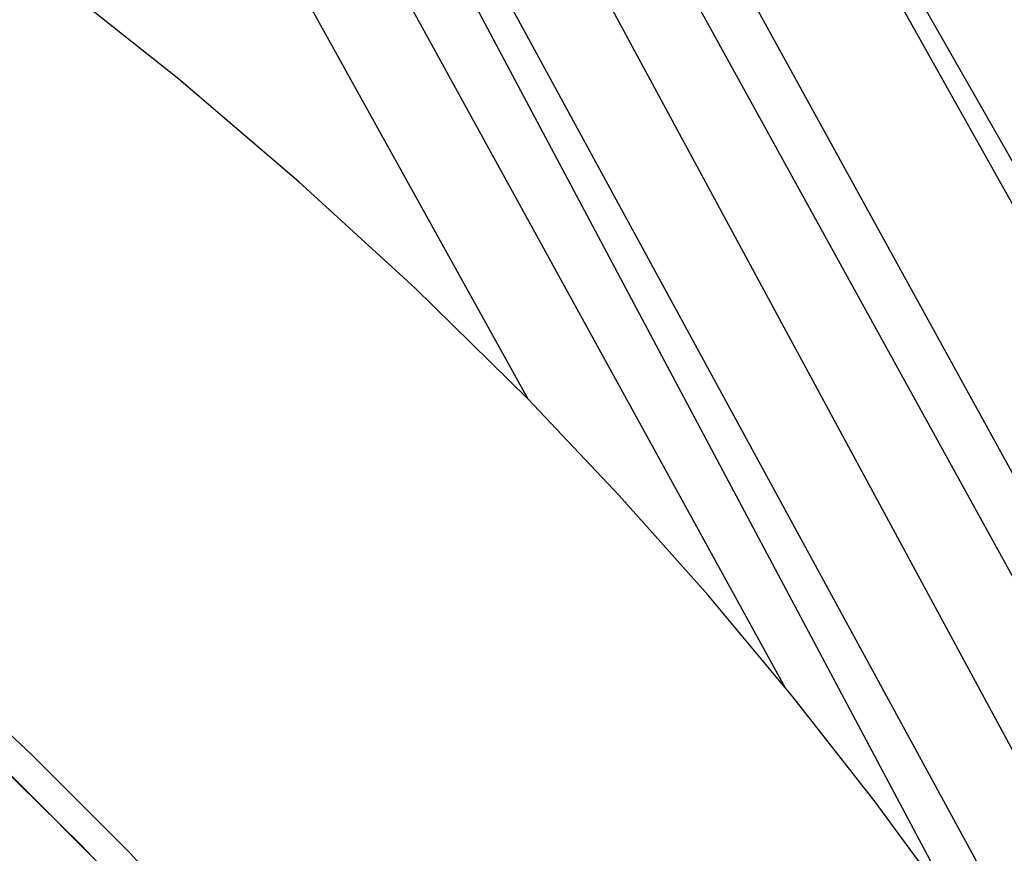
# Model space of a CAD drawing. Header units: millimetres. Extents: x 9001 to 10165, y -167 to 850.
# Tile 202 of 216: x 9634 to 9653, y 535 to 551. Entities that reach past the tile are written whole.
import ezdxf

# ---------------------------------------------------------------- set-up
doc = ezdxf.new("R2010")
doc.units = ezdxf.units.MM
doc.layers.add('1', color=7, linetype='Continuous')
doc.layers.add('COLOR EXT', color=7, linetype='Continuous')

msp = doc.modelspace()

# ---------------------------------------------------------------- linework, layer by layer
at = {"layer": '1', "color": 29, "true_color": 0x4d342b}
for p, q in [((9634.537, 580.418, 59.524), (9691.82, 478.105, 58.554)), ((9692.672, 478.593, 64.555), (9634.65, 580.482, 65.528)), ((9689.156, 476.577, 58.993), (9632.65, 579.352, 59.537)), ((9688.385, 476.135, 65.232), (9631.801, 578.873, 65.612)), ((9686.479, 475.042, 59.331), (9630.762, 578.286, 59.552)), ((9685.318, 474.376, 59.449), (9629.216, 577.413, 59.561)), ((9684.073, 473.662, 65.657), (9628.95, 577.262, 65.657)), ((9648.614, 538.409, 59.552), (9627.67, 576.539, 59.566)), ((9626.123, 575.666, 59.568), (9643.73, 543.889, 59.568)), ((9637.109, 549.95, 59.568), (9634.768, 551.814, 59.568)), ((9639.385, 548.006, 59.568), (9637.109, 549.95, 59.568)), ((9641.593, 545.985, 59.568), (9639.385, 548.006, 59.568)), ((9643.73, 543.889, 59.568), (9641.593, 545.985, 59.568)), ((9645.467, 542.055, 59.564), (9643.73, 543.889, 59.568)), ((9647.144, 540.167, 59.559), (9645.467, 542.055, 59.564)), ((9648.761, 538.229, 59.551), (9647.144, 540.167, 59.559)), ((9632.406, 538.923, 65.657), (9634.324, 537.13, 65.657)), ((9650.319, 536.242, 59.543), (9648.761, 538.229, 59.551)), ((9634.324, 537.13, 65.657), (9636.179, 535.271, 65.657)), ((9633.938, 536.731, 46.264), (9635.779, 534.885, 46.264)), ((9635.779, 534.885, 34.462), (9633.938, 536.731, 34.462)), ((9633.938, 536.731, 40.363), (9635.779, 534.885, 40.363)), ((9652.077, 533.845, 59.534), (9650.319, 536.242, 59.543)), ((9636.179, 535.271, 65.657), (9637.968, 533.348, 65.657))]:
    msp.add_line(p, q, dxfattribs=at)
at = {"layer": 'COLOR EXT', "color": 30, "true_color": 0xff8d00}
for p, q in [((9633.412, 537.234, 34.462), (9635.259, 535.419, 34.462)), ((9633.412, 537.234, -31.038), (9635.259, 535.419, -31.038)), ((9633.412, 537.234, 1.712), (9635.259, 535.419, 1.712)), ((9635.259, 535.419, 34.462), (9637.042, 533.542, 34.462)), ((9635.259, 535.419, -31.038), (9637.042, 533.542, -31.038)), ((9635.259, 535.419, 1.712), (9637.042, 533.542, 1.712))]:
    msp.add_line(p, q, dxfattribs=at)

doc.saveas('drawing.dxf')
